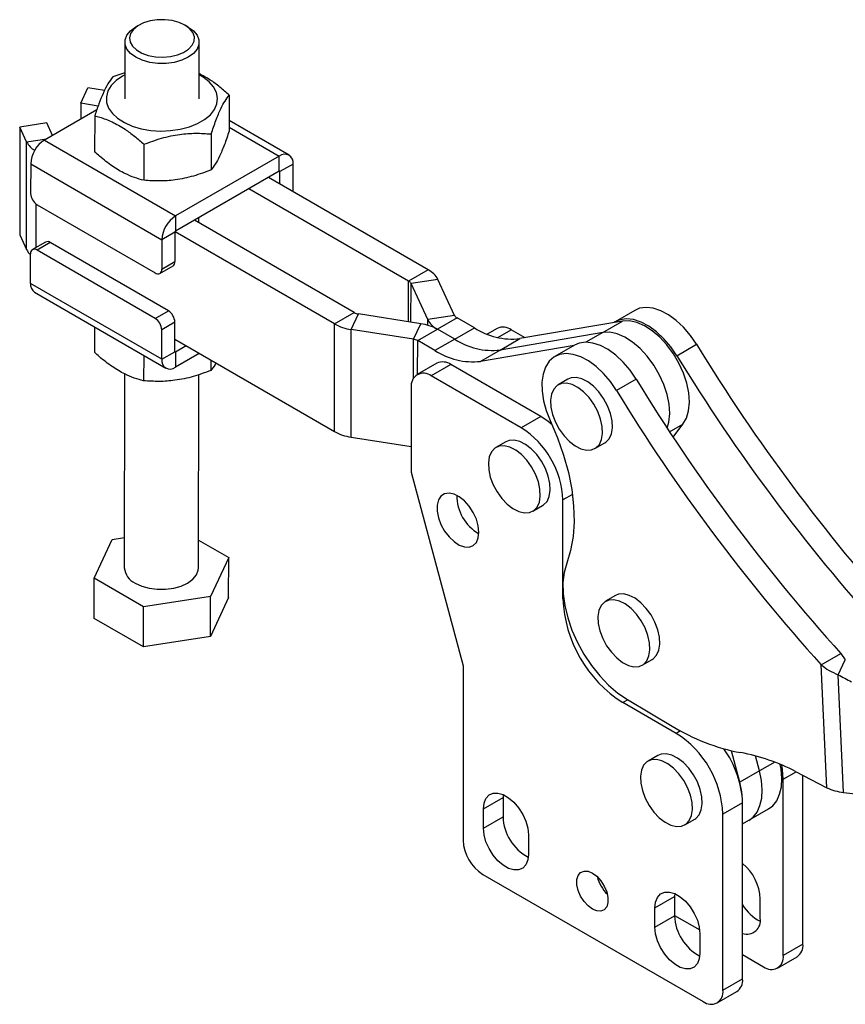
# Model space of a CAD drawing. Header units: millimetres. Extents: x 34 to 369, y 24 to 290.
# Tile 1 of 30: x 80 to 154, y 26 to 115. Entities that reach past the tile are written whole.
import ezdxf

# ---------------------------------------------------------------- set-up
doc = ezdxf.new("R2010")
doc.units = ezdxf.units.MM

msp = doc.modelspace()

# ---------------------------------------------------------------- linework, layer by layer
at = {"color": 7, "linetype": 'Continuous', "lineweight": 25}
for p, q in [((90.6441, 114.2133), (90.3498, 114.0442)), ((95.0556, 114.039), (94.7617, 114.2087)), ((89.3679, 112.6805), (89.3622, 107.5804)), ((96.0289, 107.573), (96.0345, 112.6731)), ((89.3648, 109.9283), (88.2722, 109.5453)), ((85.3988, 107.1783), (86.0458, 108.5736)), ((87.5453, 108.3403), (86.0458, 108.5736)), ((85.3988, 107.1783), (85.3972, 105.7583)), ((86.9586, 106.9356), (85.3988, 107.1783)), ((98.7364, 107.9169), (98.7328, 104.6789)), ((86.8391, 106.5907), (82.143, 103.8796)), ((82.3426, 105.414), (79.9278, 105.0417)), ((82.8614, 104.2944), (82.3426, 105.414)), ((86.6534, 106.0543), (86.6498, 102.8164)), ((104.1133, 102.5201), (98.7339, 105.6336)), ((79.9278, 105.0417), (79.9171, 95.3692)), ((80.5415, 103.7173), (79.9278, 105.0417)), ((80.5308, 94.0448), (80.5415, 103.7173)), ((82.143, 103.8796), (93.9281, 97.0588)), ((97.1176, 104.4259), (97.114, 101.188)), ((91.0761, 103.4946), (91.0725, 100.2567)), ((103.2383, 102.4335), (93.9281, 97.0588)), ((103.2368, 101.0735), (103.2383, 102.4335)), ((80.904, 101.7373), (80.901, 99.0852)), ((80.904, 101.7373), (92.6891, 94.9165)), ((103.2368, 101.0735), (93.9266, 95.6988)), ((103.2944, 99.925), (103.2957, 101.0395)), ((104.4742, 101.7199), (103.2957, 101.0395)), ((104.4714, 99.2438), (104.4742, 101.7199)), ((116.6263, 92.209), (102.2722, 100.5166)), ((114.8585, 91.1885), (100.5044, 99.4961)), ((81.4895, 98.0641), (92.0961, 91.9254)), ((93.9281, 97.0588), (93.9266, 95.6988)), ((109.9677, 88.3651), (95.6136, 96.6727)), ((96.0165, 96.4395), (96.0171, 96.9056)), ((93.8676, 95.5968), (92.6891, 94.9165)), ((93.8676, 95.5968), (93.8646, 92.9447)), ((108.1999, 87.3446), (93.8754, 95.6351)), ((79.9171, 95.3692), (80.5308, 94.0448)), ((92.6891, 94.9165), (92.6861, 92.2644)), ((82.2461, 94.7061), (81.0676, 94.0257)), ((82.6635, 94.6644), (81.485, 93.9841)), ((92.0916, 87.8453), (81.485, 93.9841)), ((93.2701, 88.5257), (82.6635, 94.6644)), ((80.892, 90.993), (80.895, 93.6451)), ((92.6861, 92.2644), (93.8646, 92.9447)), ((92.5135, 91.8837), (93.692, 92.5641)), ((116.6263, 92.209), (114.8585, 91.1885)), ((117.489, 91.3446), (115.0742, 90.9724)), ((118.9902, 88.1051), (117.489, 91.3446)), ((92.6772, 84.1722), (80.892, 90.993)), ((116.5754, 87.7329), (115.0742, 90.9724)), ((81.2529, 90.1928), (93.038, 83.372)), ((92.0916, 87.8453), (93.2701, 88.5257)), ((135.1815, 88.5666), (133.4138, 87.5461)), ((108.1999, 87.3446), (109.9677, 88.3651)), ((109.6942, 86.8448), (110.3413, 88.2401)), ((115.9438, 87.3683), (110.3413, 88.2401)), ((118.9902, 88.1051), (116.5754, 87.7329)), ((119.2059, 87.889), (117.4381, 86.8685)), ((120.7617, 86.9886), (119.2059, 87.889)), ((86.6324, 87.0793), (86.6298, 84.796)), ((92.6772, 84.1722), (92.6801, 86.8243)), ((93.8586, 87.5046), (92.6801, 86.8243)), ((93.8557, 84.8526), (93.8586, 87.5046)), ((108.1892, 77.672), (108.1999, 87.3446)), ((109.6835, 77.1723), (109.6942, 86.8448)), ((115.2968, 85.9729), (109.6942, 86.8448)), ((115.2968, 85.9729), (115.9438, 87.3683)), ((115.6704, 85.848), (117.4381, 86.8685)), ((118.9939, 85.9681), (117.4381, 86.8685)), ((118.9939, 85.9681), (120.7617, 86.9886)), ((122.8132, 86.9458), (121.912, 86.4255)), ((125.3214, 86.1051), (124.0831, 86.82)), ((134.0727, 87.5975), (124.839, 86.0229)), ((132.3049, 86.577), (134.0727, 87.5975)), ((93.8569, 85.9671), (108.1892, 77.672)), ((118.9939, 85.9681), (117.2261, 84.9475)), ((132.3049, 86.577), (123.0713, 85.0024)), ((123.0713, 85.0024), (124.839, 86.0229)), ((94.8791, 85.3754), (93.9145, 84.8186)), ((117.2261, 84.9475), (115.6704, 85.848)), ((129.7282, 85.4185), (121.3035, 83.9819)), ((123.0713, 85.0024), (121.3035, 83.9819)), ((129.7604, 85.4371), (127.9926, 84.4166)), ((138.9502, 84.4932), (140.718, 85.5137)), ((91.055, 84.5196), (91.0525, 82.2363)), ((92.6772, 84.1722), (93.8557, 84.8526)), ((93.9145, 84.8186), (93.913, 83.4585)), ((96.0548, 84.695), (93.913, 83.4585)), ((97.095, 84.0929), (97.094, 83.1676)), ((117.392, 83.8162), (115.6243, 82.7957)), ((118.6619, 83.6904), (116.8942, 82.6699)), ((126.7442, 79.0247), (118.6619, 83.6904)), ((89.3348, 82.8583), (89.3155, 65.4194)), ((95.9822, 65.4121), (96.0014, 82.792)), ((124.9764, 78.0042), (116.8942, 82.6699)), ((129.1722, 82.3732), (128.2883, 81.863)), ((135.2968, 82.3842), (133.5291, 81.3637)), ((115.0981, 81.6328), (115.0981, 74.028)), ((126.7442, 79.0247), (124.9764, 78.0042)), ((138.6143, 77.179), (139.5042, 78.3388)), ((109.6835, 77.1723), (115.0981, 76.3296)), ((123.5848, 76.742), (122.7009, 76.2318)), ((131.5953, 76.1344), (132.4792, 76.6447)), ((115.0981, 74.028), (119.7454, 56.6009)), ((126.0079, 70.5032), (126.8918, 71.0135)), ((128.7182, 62.6395), (128.7182, 71.5232)), ((86.6073, 64.4845), (88.2261, 67.9754)), ((88.2261, 67.9754), (89.3185, 68.1438)), ((95.9849, 67.9128), (98.6903, 66.347)), ((98.6903, 66.347), (97.0715, 62.8561)), ((98.6863, 62.7429), (98.6903, 66.347)), ((86.6033, 60.8804), (86.6073, 64.4845)), ((91.03, 61.9248), (86.6073, 64.4845)), ((97.0715, 62.8561), (91.03, 61.9248)), ((97.0675, 59.252), (97.0715, 62.8561)), ((133.4286, 62.9208), (132.5447, 62.4106)), ((98.6863, 62.7429), (97.0675, 59.252)), ((91.026, 58.3207), (91.03, 61.9248)), ((91.026, 58.3207), (86.6033, 60.8804)), ((97.0675, 59.252), (91.026, 58.3207)), ((151.9251, 56.7055), (153.6929, 57.726)), ((153.6929, 57.726), (154.0877, 57.1494)), ((135.8517, 56.682), (136.7356, 57.1923)), ((152.4344, 45.6558), (151.9251, 56.7055)), ((153.4393, 55.8118), (154.0877, 57.1494)), ((119.7454, 56.6009), (119.7454, 40.9284)), ((153.927, 45.2331), (153.4393, 55.8118)), ((138.9033, 50.5377), (134.1063, 53.307)), ((134.5213, 53.5848), (138.5277, 51.2017)), ((144.6071, 46.1404), (143.8518, 48.9785)), ((137.2498, 48.5627), (136.3659, 48.0524)), ((146.3748, 47.1609), (146.013, 48.5204)), ((146.3748, 47.1609), (144.6071, 46.1404)), ((149.6223, 47.1017), (152.4344, 45.6558)), ((148.5152, 30.5791), (148.5152, 46.4087)), ((150.283, 31.5996), (150.283, 46.762)), ((153.927, 45.2331), (157.7515, 44.7961)), ((121.5714, 43.7479), (123.3392, 44.7685)), ((123.3533, 45.0362), (123.3392, 44.7685)), ((123.3392, 44.7685), (123.3392, 43.0401)), ((144.8618, 44.2996), (143.0941, 43.2791)), ((144.8618, 28.47), (144.8618, 44.2996)), ((121.5714, 42.0196), (121.5714, 43.7479)), ((144.8618, 42.4026), (147.1819, 43.742)), ((121.5714, 42.0196), (123.3392, 43.0401)), ((139.6729, 42.3238), (140.5568, 42.8341)), ((143.0941, 27.4495), (143.0941, 43.2791)), ((125.6125, 41.4151), (125.6125, 39.6867)), ((121.5132, 37.8665), (141.3263, 26.4287)), ((136.9875, 34.8484), (138.7553, 35.8689)), ((138.7694, 36.1367), (138.7553, 35.8689)), ((138.7553, 35.8689), (138.7553, 34.1406)), ((146.4498, 33.9168), (146.4498, 35.6451)), ((136.9875, 33.1201), (136.9875, 34.8484)), ((136.9875, 33.1201), (138.7553, 34.1406)), ((138.7553, 34.172), (141.0065, 32.8724)), ((141.0286, 32.5155), (141.0286, 30.7872)), ((150.283, 31.5996), (148.5152, 30.5791)), ((144.8618, 30.6468), (146.7474, 29.5582)), ((147.9973, 29.4345), (149.7651, 30.455)), ((143.0941, 27.4495), (144.8618, 28.47)), ((142.5762, 26.3049), (144.344, 27.3254))]:
    msp.add_line(p, q, dxfattribs=at)
at = {"color": 8, "linetype": 'Continuous', "lineweight": 25}
for p, q in [((98.7332, 105.0409), (103.2383, 102.4335)), ((80.5415, 103.7173), (82.3428, 103.995)), ((103.2369, 101.0735), (103.2957, 101.0395)), ((81.3947, 94.2145), (81.399, 98.1246)), ((114.8545, 87.5378), (114.8585, 91.1885)), ((115.0704, 87.5042), (115.0742, 90.9724)), ((116.5748, 87.2292), (116.5754, 87.7329)), ((122.8682, 86.1187), (124.0831, 86.82)), ((115.2929, 82.4597), (115.2968, 85.9729)), ((132.3049, 86.577), (130.7901, 85.7025)), ((115.667, 82.8204), (115.6704, 85.848)), ((93.9145, 84.8186), (93.8557, 84.8526)), ((138.3054, 77.6467), (139.5042, 78.3388)), ((129.5735, 72.017), (128.7182, 71.5232)), ((128.785, 62.6781), (128.7182, 62.6395)), ((134.554, 53.5654), (134.1063, 53.307)), ((139.2956, 50.7642), (138.9033, 50.5377)), ((147.7433, 47.9509), (146.3748, 47.1609)), ((148.5152, 46.4087), (149.6717, 47.0763))]:
    msp.add_line(p, q, dxfattribs=at)
at = {"color": 7, "linetype": 'Continuous', "lineweight": 25, "flags": 128}
for points in [[(94.764, 114.2074), (94.2328, 114.4506), (93.619, 114.6165), (92.9558, 114.6961), (92.2789, 114.6852), (91.6247, 114.5844), (91.0286, 114.3991), (90.5228, 114.1392), (90.1343, 113.8188), (89.8843, 113.4552), (89.7861, 113.068), (89.8452, 112.678), (90.0582, 112.3063), (90.4137, 111.9728), (90.8926, 111.6957), (91.4689, 111.4898), (92.1118, 111.3662), (92.7864, 111.3315), (93.4565, 111.3878), (94.0858, 111.5319), (94.6406, 111.756), (95.0908, 112.048), (95.4122, 112.3924), (95.5874, 112.7703), (95.6071, 113.1616), (95.4702, 113.5451), (95.184, 113.9), (94.764, 114.2074)], [(95.0582, 114.0375), (95.5236, 113.6998), (95.8475, 113.3108), (96.0136, 112.8901), (96.0136, 112.4586), (95.8475, 112.0381), (95.5236, 111.6496), (95.0582, 111.3126), (94.4746, 111.0441), (93.8021, 110.8574), (93.0744, 110.7619), (92.328, 110.7624), (91.6003, 110.859), (90.9278, 111.0467), (90.3442, 111.3161), (89.8788, 111.6538), (89.5549, 112.0428), (89.3888, 112.4635), (89.3888, 112.895), (89.5549, 113.3155), (89.8788, 113.704), (90.3442, 114.041), (90.3498, 114.0442)], [(89.3646, 109.7346), (89.16, 109.6229), (88.5855, 109.2256), (88.1432, 108.7753), (87.8471, 108.2864), (87.7069, 107.7748), (87.727, 107.2568), (87.9068, 106.749), (88.2405, 106.2679), (88.7174, 105.8288), (89.3222, 105.4459), (90.0354, 105.1315), (90.8341, 104.8957), (91.6926, 104.746), (92.5834, 104.6874), (93.4777, 104.7216), (94.3469, 104.8475), (95.1631, 105.0612), (95.8999, 105.3557), (96.5338, 105.7216), (97.0442, 106.1472), (97.415, 106.6187), (97.634, 107.1209), (97.6943, 107.6378), (97.5939, 108.1528), (97.3361, 108.6492), (96.9292, 109.1112), (96.3861, 109.5239), (96.0313, 109.7272)], [(140.718, 85.5137), (140.1688, 86.317), (139.5553, 87.041), (138.8959, 87.6641), (138.2102, 88.1677), (137.5186, 88.5368), (136.8419, 88.7605), (136.2001, 88.832), (135.6125, 88.7492), (135.1815, 88.5666)], [(138.9502, 84.4932), (138.401, 85.2965), (137.7875, 86.0205), (137.1281, 86.6436), (136.4424, 87.1472), (135.7509, 87.5163), (135.0741, 87.74), (134.4323, 87.8115), (133.8447, 87.7286), (133.3287, 87.494), (133.282, 87.4626)], [(139.5042, 78.3388), (139.8148, 78.882), (140.0085, 79.5451), (140.0791, 80.3068), (140.0244, 81.1426), (139.846, 82.0254), (139.5498, 82.9269), (139.1453, 83.818), (138.6455, 84.67), (138.0665, 85.4555), (137.4269, 86.1491), (136.7475, 86.7285), (136.05, 87.175), (135.357, 87.4743), (134.6907, 87.6166), (134.0727, 87.5975)], [(138.091, 77.9733), (138.2407, 78.5246), (138.3114, 79.2863), (138.2566, 80.122), (138.0783, 81.0049), (137.7821, 81.9064), (137.3775, 82.7975), (136.8777, 83.6495), (136.2987, 84.435), (135.6592, 85.1286), (134.9797, 85.708), (134.2822, 86.1545), (133.5892, 86.4538), (132.9229, 86.5961), (132.3049, 86.577)], [(138.091, 77.9733), (138.2407, 78.5246), (138.3114, 79.2863), (138.2566, 80.122), (138.0783, 81.0049), (137.7821, 81.9064), (137.3775, 82.7975), (136.8777, 83.6495), (136.2987, 84.435), (135.6592, 85.1286), (134.9797, 85.708), (134.2822, 86.1545), (133.5892, 86.4538), (132.9229, 86.5961), (132.3049, 86.577)], [(135.2968, 82.3842), (134.7476, 83.1874), (134.1342, 83.9114), (133.4747, 84.5345), (132.789, 85.0381), (132.0975, 85.4073), (131.4207, 85.6309), (130.779, 85.7024), (130.1913, 85.6196), (129.7604, 85.4371)], [(133.5291, 81.3637), (132.9799, 82.1669), (132.3664, 82.8909), (131.707, 83.514), (131.0213, 84.0176), (130.3297, 84.3868), (129.653, 84.6104), (129.0112, 84.6819), (128.4235, 84.5991), (127.9076, 84.3644), (127.4786, 83.9849), (127.1495, 83.4719), (126.93, 82.8407), (126.8268, 82.1102), (126.8428, 81.302), (126.9777, 80.4403), (127.2273, 79.5509), (127.5842, 78.6602)], [(132.4792, 76.6447), (132.5749, 76.7067), (132.8764, 77.027), (133.0752, 77.4718), (133.1611, 78.0187), (133.1299, 78.6404), (132.9832, 79.3056), (132.7283, 79.981), (132.378, 80.6327), (131.9498, 81.2281), (131.4653, 81.7373), (130.9487, 82.1347), (130.426, 82.4005), (129.9232, 82.5213), (129.4658, 82.491), (129.1722, 82.3732)], [(127.7844, 79.202), (128.0393, 78.5266), (128.3896, 77.8749), (128.8177, 77.2795), (129.3022, 76.7703), (129.8188, 76.3729), (130.3416, 76.1071), (130.8443, 75.9864), (131.3017, 76.0166), (131.691, 76.1964), (131.9926, 76.5168), (132.1913, 76.9615), (132.2772, 77.5085), (132.246, 78.1301), (132.0993, 78.7953), (131.8444, 79.4708), (131.4941, 80.1225), (131.0659, 80.7179), (130.5814, 81.2271), (130.0648, 81.6245), (129.5421, 81.8903), (129.0394, 82.011), (128.5819, 81.9808), (128.1926, 81.801), (127.8911, 81.4806), (127.6924, 81.0358), (127.6065, 80.4889), (127.6376, 79.8673), (127.7844, 79.202)], [(127.7565, 78.2791), (127.3939, 78.5839), (126.7442, 79.0247)], [(127.5842, 78.6602), (128.2415, 77.1078), (128.7854, 75.5459), (129.2094, 73.9926), (129.5088, 72.4662), (129.6798, 70.9843), (129.7207, 69.5645), (129.6308, 68.2231), (129.4113, 66.9759), (129.0647, 65.8375)], [(122.197, 73.5709), (122.4519, 72.8954), (122.8022, 72.2437), (123.2303, 71.6483), (123.7149, 71.1391), (124.2314, 70.7417), (124.7542, 70.4759), (125.2569, 70.3552), (125.7144, 70.3854), (126.1036, 70.5652), (126.4052, 70.8856), (126.6039, 71.3304), (126.6898, 71.8773), (126.6586, 72.4989), (126.5119, 73.1642), (126.257, 73.8396), (125.9067, 74.4913), (125.4785, 75.0867), (124.994, 75.5959), (124.4774, 75.9933), (123.9547, 76.2591), (123.452, 76.3798), (122.9945, 76.3496), (122.6053, 76.1698), (122.3037, 75.8494), (122.105, 75.4047), (122.0191, 74.8577), (122.0502, 74.2361), (122.197, 73.5709)], [(126.8918, 71.0135), (126.9875, 71.0755), (127.2891, 71.3958), (127.4878, 71.8406), (127.5737, 72.3875), (127.5425, 73.0092), (127.3958, 73.6744), (127.1409, 74.3498), (126.7906, 75.0016), (126.3624, 75.5969), (125.8779, 76.1061), (125.3613, 76.5036), (124.8386, 76.7693), (124.3359, 76.8901), (123.8784, 76.8598), (123.5848, 76.742)], [(121.1745, 68.619), (121.1153, 69.1947), (120.9413, 69.8027), (120.6635, 70.4046), (120.2993, 70.9628), (119.8716, 71.4421), (119.4073, 71.8124), (118.9356, 72.0504), (118.486, 72.1413), (118.087, 72.0792), (117.7634, 71.8681), (117.5357, 71.5212), (117.4182, 71.0604), (117.4182, 70.5146), (117.5357, 69.9181), (117.7634, 69.3084), (118.087, 68.7237), (118.486, 68.2008), (118.9356, 67.7727), (119.4073, 67.4661), (119.8716, 67.3003), (120.2993, 67.2858), (120.6635, 67.4235), (120.9413, 67.7047), (121.1153, 68.1117), (121.1745, 68.619)], [(129.0647, 65.8375), (128.8338, 65.0134), (128.7262, 64.0896), (128.7441, 63.0857), (128.8871, 62.0232), (129.1522, 60.9248), (129.5338, 59.8138), (130.0236, 58.7139), (130.6112, 57.6487), (131.2841, 56.6408), (132.028, 55.7118), (132.827, 54.8814), (133.664, 54.1673), (134.5213, 53.5848)], [(90.2918, 64.0551), (90.8754, 63.7856), (91.5479, 63.5979), (92.2756, 63.5014), (93.022, 63.5008), (93.7497, 63.5963), (94.4223, 63.783), (95.0058, 64.0516), (95.4712, 64.3886), (95.7951, 64.7771), (95.9612, 65.1976), (95.9822, 65.4121)], [(136.7356, 57.1923), (136.8313, 57.2543), (137.1328, 57.5746), (137.3315, 58.0194), (137.4174, 58.5663), (137.3863, 59.188), (137.2395, 59.8532), (136.9846, 60.5286), (136.6343, 61.1803), (136.2062, 61.7757), (135.7217, 62.2849), (135.2051, 62.6823), (134.6823, 62.9481), (134.1796, 63.0689), (133.7222, 63.0386), (133.4286, 62.9208)], [(132.0407, 59.7496), (132.2956, 59.0742), (132.6459, 58.4225), (133.0741, 57.8271), (133.5586, 57.3179), (134.0752, 56.9205), (134.5979, 56.6547), (135.1007, 56.534), (135.5581, 56.5642), (135.9474, 56.744), (136.2489, 57.0644), (136.4476, 57.5091), (136.5336, 58.0561), (136.5024, 58.6777), (136.3557, 59.3429), (136.1007, 60.0184), (135.7504, 60.6701), (135.3223, 61.2655), (134.8378, 61.7747), (134.3212, 62.1721), (133.7984, 62.4379), (133.2957, 62.5586), (132.8383, 62.5284), (132.449, 62.3485), (132.1475, 62.0282), (131.9487, 61.5834), (131.8628, 61.0365), (131.894, 60.4149), (132.0407, 59.7496)], [(140.5568, 42.8341), (140.6525, 42.8961), (140.954, 43.2165), (141.1527, 43.6612), (141.2386, 44.2082), (141.2075, 44.8298), (141.0607, 45.495), (140.8058, 46.1704), (140.4555, 46.8222), (140.0274, 47.4176), (139.5429, 47.9267), (139.0263, 48.3242), (138.5035, 48.5899), (138.0008, 48.7107), (137.5434, 48.6804), (137.2498, 48.5627)], [(135.8619, 45.3915), (136.1168, 44.7161), (136.4671, 44.0643), (136.8953, 43.4689), (137.3798, 42.9598), (137.8964, 42.5623), (138.4191, 42.2966), (138.9219, 42.1758), (139.3793, 42.2061), (139.7686, 42.3859), (140.0701, 42.7062), (140.2688, 43.151), (140.3548, 43.6979), (140.3236, 44.3196), (140.1769, 44.9848), (139.9219, 45.6602), (139.5716, 46.3119), (139.1435, 46.9073), (138.659, 47.4165), (138.1424, 47.8139), (137.6196, 48.0797), (137.1169, 48.2005), (136.6595, 48.1702), (136.2702, 47.9904), (135.9687, 47.6701), (135.7699, 47.2253), (135.684, 46.6783), (135.7152, 46.0567), (135.8619, 45.3915)], [(145.4142, 42.7215), (145.7969, 43.0099), (146.1594, 43.4667), (146.422, 44.041), (146.5776, 44.717), (146.6219, 45.4765), (146.5537, 46.2986), (146.3748, 47.1609)], [(145.4142, 42.7215), (145.7969, 43.0099), (146.1594, 43.4667), (146.422, 44.041), (146.5776, 44.717), (146.6219, 45.4765), (146.5537, 46.2986), (146.3748, 47.1609)], [(147.1819, 43.742), (147.5647, 44.0304), (147.9272, 44.4872), (148.1898, 45.0615), (148.3454, 45.7375), (148.3897, 46.497), (148.3215, 47.3191), (148.2456, 47.7469)], [(148.5152, 46.4087), (148.4515, 47.2858), (148.3836, 47.6879)], [(144.8239, 44.9716), (144.7859, 45.2781), (144.6071, 46.1404)], [(121.5714, 43.7479), (121.6301, 44.2724), (121.8028, 44.6987), (122.0795, 45.0018), (122.4441, 45.1644), (122.8754, 45.1768), (123.3484, 45.0384), (123.8355, 44.7572), (124.3084, 44.3495), (124.7397, 43.8391), (125.1044, 43.2557), (125.3811, 42.633), (125.5538, 42.0073), (125.6125, 41.4151)], [(125.6125, 39.6867), (125.5538, 39.1622), (125.3811, 38.736), (125.1044, 38.4328), (124.7397, 38.2703), (124.3084, 38.2579), (123.8355, 38.3963), (123.3484, 38.6775), (122.8754, 39.0851), (122.4441, 39.5955), (122.0795, 40.179), (121.8028, 40.8017), (121.6301, 41.4273), (121.5714, 42.0196)], [(131.3748, 34.7356), (130.9785, 35.0302), (130.6142, 35.4326), (130.3116, 35.9101), (130.0951, 36.4241), (129.9822, 36.9329), (129.9822, 37.3953), (130.0951, 37.7739), (130.3116, 38.0379), (130.6142, 38.166), (130.9785, 38.1479), (131.3748, 37.9848), (131.7712, 37.6902), (132.1355, 37.2878), (132.4381, 36.8103), (132.6546, 36.2963), (132.7674, 35.7875), (132.7674, 35.3251), (132.6546, 34.9465), (132.4381, 34.6825), (132.1355, 34.5544), (131.7712, 34.5725), (131.3748, 34.7356)], [(136.9875, 34.8484), (137.0462, 35.3729), (137.2189, 35.7991), (137.4956, 36.1023), (137.8602, 36.2648), (138.2915, 36.2772), (138.7645, 36.1388), (139.2516, 35.8576), (139.7245, 35.45), (140.1559, 34.9396), (140.5205, 34.3561), (140.7972, 33.7335), (140.9699, 33.1078), (141.0286, 32.5155)], [(141.0286, 30.7872), (140.9699, 30.2627), (140.7972, 29.8365), (140.5205, 29.5333), (140.1559, 29.3708), (139.7245, 29.3584), (139.2516, 29.4968), (138.7645, 29.778), (138.2915, 30.1856), (137.8602, 30.696), (137.4956, 31.2795), (137.2189, 31.9021), (137.0462, 32.5278), (136.9875, 33.1201)]]:
    msp.add_lwpolyline(points, dxfattribs=at)
at = {"color": 7, "linetype": 'Continuous', "lineweight": 25}
for centre, radius, start, end in [((82.298, 104.6243), 1.9768, 207.30866, 238.307651), ((83.5934, 101.6113), 2.6924, 122.596362, 177.31911), ((103.7212, 101.8428), 0.7629, 350.723591, 129.265724), ((103.2598, 101.0454), 0.0363, 350.727142, 129.26116), ((82.1804, 99.1425), 1.2807, 182.563128, 237.352208), ((95.3785, 94.7905), 2.6924, 122.596167, 177.319187), ((93.9957, 95.5908), 0.1282, 122.599072, 177.317442), ((82.4196, 94.3327), 0.4117, 53.672029, 114.919302), ((82.0437, 94.7751), 1.6799, 205.767304, 226.856265), ((81.2543, 93.7026), 0.3639, 50.669799, 189.087356), ((93.4479, 92.9042), 0.4187, 305.66232, 5.551856), ((92.3268, 92.2069), 0.3639, 230.669691, 9.087095), ((115.6734, 90.3952), 2.0489, 27.606251, 62.284519), ((114.6203, 90.7351), 0.5122, 27.605711, 62.285301), ((81.7664, 90.9058), 0.8787, 174.302648, 234.238121), ((92.5792, 87.4474), 1.2807, 2.563022, 57.35256), ((91.4007, 86.767), 1.2807, 2.563022, 57.35256), ((110.4928, 89.3142), 1.0847, 241.046007, 261.968282), ((118.391, 88.6823), 2.0489, 207.606226, 242.284545), ((119.4441, 88.3424), 0.5122, 207.606368, 242.284767), ((110.3004, 91.141), 4.3388, 241.0453, 261.968584), ((115.3376, 83.072), 4.3388, 61.045286, 81.968598), ((124.1536, 92.2197), 6.2346, 237.039822, 276.311654), ((123.3391, 85.7814), 1.2776, 54.382475, 114.306925), ((115.1452, 84.8988), 1.0847, 61.045581, 81.968635), ((122.3859, 91.1992), 6.2346, 237.039822, 276.311654), ((282.0096, 171.7319), 165.5201, 211.392138, 222.056763), ((93.4301, 84.0492), 0.7629, 170.723602, 309.265802), ((93.8915, 84.8467), 0.0363, 170.723809, 309.268194), ((120.6181, 90.1787), 6.2346, 237.039822, 276.311654), ((280.2418, 170.7114), 165.5201, 211.392138, 222.056763), ((117.9179, 82.6519), 1.2776, 54.382475, 114.306925), ((116.193, 81.8104), 1.1092, 50.796677, 189.214075), ((276.5884, 168.6023), 165.5201, 211.392138, 222.056763), ((274.8207, 167.5818), 165.5201, 211.392138, 222.056763), ((120.6287, 71.1734), 8.0971, 2.4763, 57.523705), ((110.2897, 81.4684), 4.3387, 241.045013, 261.968659), ((123.1583, 71.9413), 3.9837, 179.917711, 240.076906), ((90.9509, 65.5582), 1.6413, 184.850324, 246.322505), ((140.333, 63.1237), 11.6249, 182.38686, 237.613143), ((212.8063, 164.9691), 124.2567, 241.459702, 242.086192), ((148.059, 66.6247), 18.1305, 238.284338, 259.296998), ((134.0338, 42.8873), 9.0687, 2.476313, 57.523692), ((135.9309, 43.9164), 8.9391, 2.456822, 35.855422), ((141.6249, 31.986), 17.1009, 62.117655, 79.668561), ((154.3575, 49.5997), 4.3877, 244.004967, 264.368357), ((127.5794, 43.1703), 4.2423, 181.758095, 242.160797), ((123.5834, 41.1031), 3.842, 182.605493, 237.394517), ((142.0224, 35.4377), 4.4322, 2.681991, 50.161031), ((134.9918, 38.4482), 3.2853, 193.855013, 226.139606), ((148.1844, 37.0932), 3.8627, 210.664288, 243.07959), ((142.9955, 34.2707), 4.2423, 181.758078, 242.160806), ((145.2494, 33.7092), 1.2182, 251.451324, 9.808789), ((149.0605, 31.4632), 1.23, 304.94645, 6.365616), ((147.4375, 30.4042), 1.0918, 230.796715, 9.214006), ((143.6752, 28.3174), 1.1964, 303.985682, 7.326384), ((142.0164, 27.2747), 1.0918, 230.796715, 9.214006)]:
    msp.add_arc(centre, radius, start, end, dxfattribs=at)
for points, knots in [([(98.7364, 107.9169), (98.4587, 108.1621), (97.9006, 108.6548), (96.9934, 109.335), (96.3672, 109.6673), (96.0314, 109.8455)], [0, 0, 0, 0, 0.3147436, 0.6325285, 1, 1, 1, 1]), ([(88.2722, 109.5453), (88.1318, 109.3563), (87.848, 108.9743), (87.4273, 108.1511), (87.0248, 107.1597), (86.778, 106.425), (86.6534, 106.0543)], [0, 0, 0, 0, 0.2646025, 0.5349424, 0.7653404, 1, 1, 1, 1]), ([(97.1176, 104.4259), (97.2582, 104.8429), (97.5425, 105.686), (97.9635, 106.6779), (98.3656, 107.4217), (98.6121, 107.7508), (98.7364, 107.9169)], [0, 0, 0, 0, 0.264602, 0.5349424, 0.7653403, 1, 1, 1, 1]), ([(86.6534, 106.0543), (86.8024, 106.0155), (87.3154, 105.8816), (88.2237, 105.5416), (89.2797, 104.943), (90.2372, 104.2372), (90.7954, 103.7431), (91.0761, 103.4946)], [0, 0, 0, 0, 0.1032808, 0.3556327, 0.6140409, 0.8059153, 1, 1, 1, 1]), ([(91.0761, 103.4946), (91.6006, 103.6895), (92.6609, 104.0834), (94.2316, 104.4099), (95.733, 104.5175), (96.6532, 104.4566), (97.1176, 104.4259)], [0, 0, 0, 0, 0.2646022, 0.5349422, 0.7653403, 1, 1, 1, 1]), ([(98.7328, 104.6789), (98.5922, 104.2619), (98.3079, 103.4189), (97.8869, 102.427), (97.4848, 101.6832), (97.2383, 101.354), (97.114, 101.188)], [0, 0, 0, 0, 0.2646023, 0.5349421, 0.7653405, 1, 1, 1, 1]), ([(91.0725, 100.2567), (90.7946, 100.3324), (90.236, 100.4846), (89.2878, 100.8824), (88.229, 101.505), (87.3206, 102.2148), (86.7987, 102.6829), (86.6498, 102.8164)], [0, 0, 0, 0, 0.19204983, 0.38595625, 0.63793341, 0.89671928, 1, 1, 1, 1]), ([(97.114, 101.188), (96.5895, 100.9931), (95.5292, 100.5992), (93.9584, 100.2728), (92.4571, 100.1651), (91.5368, 100.226), (91.0725, 100.2567)], [0, 0, 0, 0, 0.2646021, 0.534942, 0.76534, 1, 1, 1, 1]), ([(91.0525, 82.2363), (90.7746, 82.312), (90.216, 82.4642), (89.2679, 82.862), (88.2091, 83.4846), (87.3006, 84.1944), (86.7787, 84.6625), (86.6298, 84.796)], [0, 0, 0, 0, 0.1920498, 0.3859562, 0.6379334, 0.8967192, 1, 1, 1, 1]), ([(97.5411, 83.8348), (97.5171, 83.7896), (97.365, 83.504), (97.2179, 83.3213), (97.094, 83.1676)], [0, 0, 0, 0, 0.1582801, 1, 1, 1, 1]), ([(97.094, 83.1676), (96.5695, 82.9727), (95.5092, 82.5788), (93.9384, 82.2524), (92.4371, 82.1447), (91.5169, 82.2056), (91.0525, 82.2363)], [0, 0, 0, 0, 0.26460207, 0.53494198, 0.76533998, 1, 1, 1, 1]), ([(151.9251, 56.7055), (152.1491, 56.5288), (152.597, 56.1755), (153.1586, 55.933), (153.4393, 55.8118)], [0, 0, 0, 0, 0.49999863, 1, 1, 1, 1])]:
    msp.add_open_spline(points, degree=3, knots=knots, dxfattribs=at)

doc.saveas('drawing.dxf')
